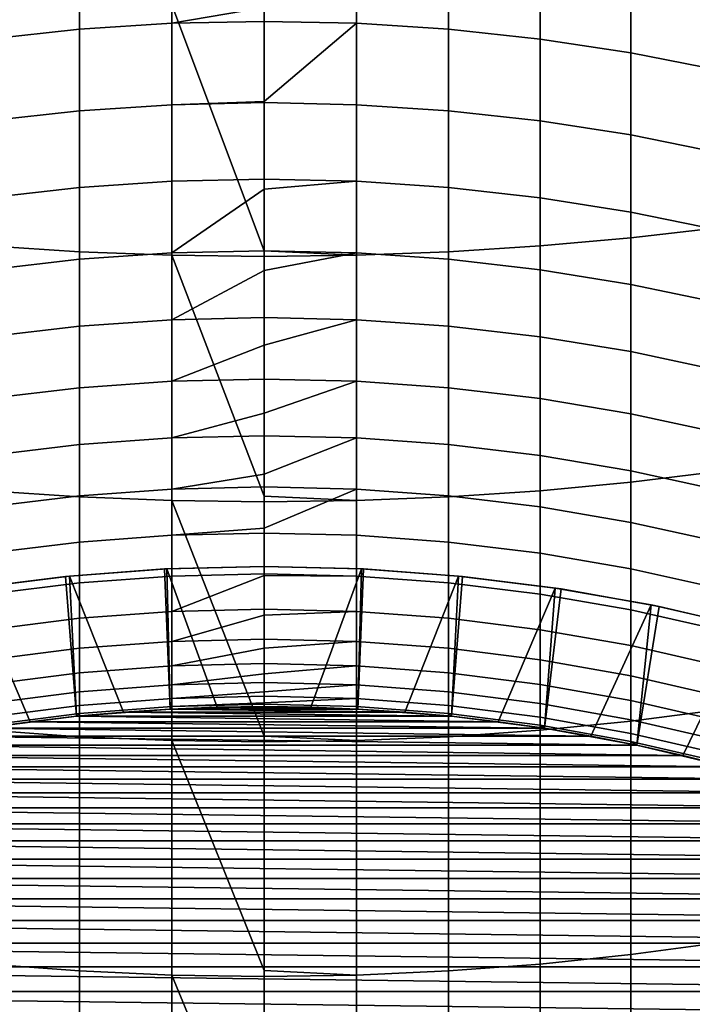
# Model space of a CAD drawing. Header units: metres. Extents: x -29 to 117, y -464 to 29.
# Tile 20 of 256: x -1.74 to 3.05, y -439.16 to -432.14. Entities that reach past the tile are written whole.
import ezdxf

# ---------------------------------------------------------------- set-up
doc = ezdxf.new("R2010")
doc.units = ezdxf.units.M
doc.layers.add('solid_24_501_056_XXX', color=7, linetype='CONTINUOUS')

msp = doc.modelspace()

# ---------------------------------------------------------------- linework, layer by layer
at = {"layer": 'solid_24_501_056_XXX'}
for points in [[(-1.315188, -432.207581, 306.677826), (-1.968561, -432.278076, 306.722015), (-1.968561, -431.662018, 307.667633), (-1.315188, -431.593109, 307.621002)], [(-0.658439, -432.165192, 306.651245), (-1.315188, -432.207581, 306.677826), (-1.315188, -431.593109, 307.621002), (-0.658439, -431.551666, 307.592957)], [(0, -432.051392, 306.800385), (-0.658439, -432.165192, 306.651245), (-0.658439, -431.551666, 307.592957), (0, -431.537872, 307.583618)], [(0.658439, -432.165192, 306.651245), (0, -432.151062, 306.642395), (0, -432.051392, 306.800385), (0.658439, -431.551666, 307.592957)], [(1.315188, -432.207581, 306.677826), (0.658439, -432.165192, 306.651245), (0.658439, -431.551666, 307.592957), (1.315188, -431.593109, 307.621002)], [(1.968561, -432.278076, 306.722015), (1.315188, -432.207581, 306.677826), (1.315188, -431.593109, 307.621002), (1.968561, -431.662018, 307.667633)], [(2.616881, -432.376556, 306.783722), (1.968561, -432.278076, 306.722015), (1.968561, -431.662018, 307.667633), (2.616881, -431.75824, 307.732758)], [(3.258483, -432.502686, 306.862793), (2.616881, -432.376556, 306.783722), (2.616881, -431.75824, 307.732758), (3.258483, -431.881531, 307.816223)], [(2.616881, -433.695099, 339.766663), (3.258483, -433.621216, 339.637421), (3.258483, -431.848999, 340.609894), (2.616881, -431.918335, 340.741669)], [(1.968561, -433.752777, 339.867523), (2.616881, -433.695099, 339.766663), (2.616881, -431.918335, 340.741669), (1.968561, -431.972412, 340.844482)], [(-1.968561, -433.752777, 339.867523), (-1.315188, -433.794098, 339.939758), (-1.315188, -432.011169, 340.918152), (-1.968561, -431.972412, 340.844482)], [(-1.315188, -433.794098, 339.939758), (-0.658439, -433.818909, 339.983185), (-0.658439, -432.034454, 340.962402), (-1.315188, -432.011169, 340.918152)], [(0.658439, -433.818909, 339.983185), (1.315188, -433.794098, 339.939758), (1.315188, -432.011169, 340.918152), (0.658439, -432.034454, 340.962402)], [(1.315188, -433.794098, 339.939758), (1.968561, -433.752777, 339.867523), (1.968561, -431.972412, 340.844482), (1.315188, -432.011169, 340.918152)], [(0, -433.78833, 340.019867), (0, -432.042236, 340.977173), (-0.658439, -432.034454, 340.962402)], [(-0.658439, -433.818909, 339.983185), (0, -433.827209, 339.997681), (0, -433.78833, 340.019867), (-0.658439, -432.034454, 340.962402)], [(0, -432.051392, 306.800385), (0, -432.151062, 306.642395), (-0.658439, -432.165192, 306.651245)], [(0.658439, -432.034454, 340.962402), (0, -432.042236, 340.977173), (0, -433.78833, 340.019867), (0.658439, -433.818909, 339.983185)], [(0, -432.72226, 305.695068), (-0.658439, -432.7453, 305.688599), (-0.658439, -432.165192, 306.651245), (0, -432.151062, 306.642395)], [(0.658439, -432.165192, 306.651245), (0, -432.72226, 305.695068), (0, -432.151062, 306.642395)], [(-1.315188, -432.788574, 305.713654), (-1.968561, -432.860596, 305.755341), (-1.968561, -432.278076, 306.722015), (-1.315188, -432.207581, 306.677826)], [(-0.658439, -432.7453, 305.688599), (-1.315188, -432.788574, 305.713654), (-1.315188, -432.207581, 306.677826), (-0.658439, -432.165192, 306.651245)], [(0.658439, -432.7453, 305.688599), (0, -432.730835, 305.680237), (0, -432.72226, 305.695068), (0.658439, -432.165192, 306.651245)], [(1.315188, -432.788574, 305.713654), (0.658439, -432.7453, 305.688599), (0.658439, -432.165192, 306.651245), (1.315188, -432.207581, 306.677826)], [(1.968561, -432.860596, 305.755341), (1.315188, -432.788574, 305.713654), (1.315188, -432.207581, 306.677826), (1.968561, -432.278076, 306.722015)], [(2.616881, -432.961151, 305.813568), (1.968561, -432.860596, 305.755341), (1.968561, -432.278076, 306.722015), (2.616881, -432.376556, 306.783722)], [(3.258483, -433.089996, 305.888153), (2.616881, -432.961151, 305.813568), (2.616881, -432.376556, 306.783722), (3.258483, -432.502686, 306.862793)], [(-0.658439, -433.291229, 304.706177), (-1.315188, -433.335358, 304.729706), (-1.315188, -432.788574, 305.713654), (-0.658439, -432.7453, 305.688599)], [(0, -432.72226, 305.695068), (0, -432.730835, 305.680237), (-0.658439, -432.7453, 305.688599)], [(0, -433.27652, 304.698334), (-0.658439, -433.291229, 304.706177), (-0.658439, -432.7453, 305.688599), (0, -432.730835, 305.680237)], [(0.658439, -433.291229, 304.706177), (0, -433.27652, 304.698334), (0, -432.730835, 305.680237), (0.658439, -432.7453, 305.688599)], [(1.315188, -433.335358, 304.729706), (0.658439, -433.291229, 304.706177), (0.658439, -432.7453, 305.688599), (1.315188, -432.788574, 305.713654)], [(-1.315188, -433.335358, 304.729706), (-1.968561, -433.408813, 304.768829), (-1.968561, -432.860596, 305.755341), (-1.315188, -432.788574, 305.713654)], [(1.968561, -433.408813, 304.768829), (1.315188, -433.335358, 304.729706), (1.315188, -432.788574, 305.713654), (1.968561, -432.860596, 305.755341)], [(2.616881, -433.511353, 304.823486), (1.968561, -433.408813, 304.768829), (1.968561, -432.860596, 305.755341), (2.616881, -432.961151, 305.813568)], [(3.258483, -433.642731, 304.893494), (2.616881, -433.511353, 304.823486), (2.616881, -432.961151, 305.813568), (3.258483, -433.089996, 305.888153)], [(0, -433.347931, 304.563538), (-0.658439, -433.802368, 303.7052), (-0.658439, -433.291229, 304.706177), (0, -433.27652, 304.698334)], [(0.658439, -433.291229, 304.706177), (0, -433.347931, 304.563538), (0, -433.27652, 304.698334)], [(-1.315188, -433.84729, 303.727142), (-1.968561, -433.922058, 303.763672), (-1.968561, -433.408813, 304.768829), (-1.315188, -433.335358, 304.729706)], [(-0.658439, -433.802368, 303.7052), (-1.315188, -433.84729, 303.727142), (-1.315188, -433.335358, 304.729706), (-0.658439, -433.291229, 304.706177)], [(0, -433.347931, 304.563538), (0, -433.787384, 303.697845), (-0.658439, -433.802368, 303.7052)], [(0.658439, -433.802368, 303.7052), (0, -433.787384, 303.697845), (0, -433.347931, 304.563538), (0.658439, -433.291229, 304.706177)], [(1.315188, -433.84729, 303.727142), (0.658439, -433.802368, 303.7052), (0.658439, -433.291229, 304.706177), (1.315188, -433.335358, 304.729706)], [(1.968561, -433.922058, 303.763672), (1.315188, -433.84729, 303.727142), (1.315188, -433.335358, 304.729706), (1.968561, -433.408813, 304.768829)], [(2.616881, -434.026459, 303.814697), (1.968561, -433.922058, 303.763672), (1.968561, -433.408813, 304.768829), (2.616881, -433.511353, 304.823486)], [(3.258483, -434.160217, 303.880066), (2.616881, -434.026459, 303.814697), (2.616881, -433.511353, 304.823486), (3.258483, -433.642731, 304.893494)], [(2.616881, -435.436584, 338.729889), (3.258483, -435.358185, 338.603333), (3.258483, -433.621216, 339.637421), (2.616881, -433.695099, 339.766663)], [(1.968561, -435.497772, 338.828674), (2.616881, -435.436584, 338.729889), (2.616881, -433.695099, 339.766663), (1.968561, -433.752777, 339.867523)], [(-1.968561, -435.497772, 338.828674), (-1.315188, -435.541565, 338.899414), (-1.315188, -433.794098, 339.939758), (-1.968561, -433.752777, 339.867523)], [(1.315188, -435.541565, 338.899414), (1.968561, -435.497772, 338.828674), (1.968561, -433.752777, 339.867523), (1.315188, -433.794098, 339.939758)], [(-1.315188, -435.541565, 338.899414), (-0.658439, -435.567902, 338.941956), (-0.658439, -433.818909, 339.983185), (-1.315188, -433.794098, 339.939758)], [(-0.658439, -434.278046, 302.68689), (-1.315188, -434.32373, 302.707245), (-1.315188, -433.84729, 303.727142), (-0.658439, -433.802368, 303.7052)], [(0, -433.927368, 303.407684), (-0.658439, -434.278046, 302.68689), (-0.658439, -433.802368, 303.7052), (0, -433.787384, 303.697845)], [(0, -435.536926, 338.980743), (0, -433.827209, 339.997681), (-0.658439, -433.818909, 339.983185)], [(-0.658439, -435.567902, 338.941956), (0, -435.576691, 338.956146), (0, -435.536926, 338.980743), (-0.658439, -433.818909, 339.983185)], [(0.658439, -433.802368, 303.7052), (0, -433.927368, 303.407684), (0, -433.787384, 303.697845)], [(0.658439, -433.818909, 339.983185), (0, -433.78833, 340.019867), (0, -433.827209, 339.997681)], [(0.658439, -434.278046, 302.68689), (0, -434.262817, 302.680084), (0, -433.927368, 303.407684), (0.658439, -433.802368, 303.7052)], [(0.658439, -433.818909, 339.983185), (0, -433.827209, 339.997681), (0, -435.536926, 338.980743), (0.658439, -435.567902, 338.941956)], [(0.658439, -435.567902, 338.941956), (1.315188, -435.541565, 338.899414), (1.315188, -433.794098, 339.939758), (0.658439, -433.818909, 339.983185)], [(1.315188, -434.32373, 302.707245), (0.658439, -434.278046, 302.68689), (0.658439, -433.802368, 303.7052), (1.315188, -433.84729, 303.727142)], [(-1.315188, -434.32373, 302.707245), (-1.968561, -434.399719, 302.74115), (-1.968561, -433.922058, 303.763672), (-1.315188, -433.84729, 303.727142)], [(1.968561, -434.399719, 302.74115), (1.315188, -434.32373, 302.707245), (1.315188, -433.84729, 303.727142), (1.968561, -433.922058, 303.763672)], [(0, -433.927368, 303.407684), (0, -434.262817, 302.680084), (-0.658439, -434.278046, 302.68689)], [(2.616881, -434.505859, 302.788452), (1.968561, -434.399719, 302.74115), (1.968561, -433.922058, 303.763672), (2.616881, -434.026459, 303.814697)], [(3.258483, -434.641815, 302.849091), (2.616881, -434.505859, 302.788452), (2.616881, -434.026459, 303.814697), (3.258483, -434.160217, 303.880066)], [(-1.315188, -434.764038, 301.671265), (-1.968561, -434.841187, 301.702454), (-1.968561, -434.399719, 302.74115), (-1.315188, -434.32373, 302.707245)], [(-0.658439, -434.717682, 301.652496), (-1.315188, -434.764038, 301.671265), (-1.315188, -434.32373, 302.707245), (-0.658439, -434.278046, 302.68689)], [(0, -434.459656, 302.22934), (-0.658439, -434.717682, 301.652496), (-0.658439, -434.278046, 302.68689), (0, -434.262817, 302.680084)], [(0.658439, -434.278046, 302.68689), (0, -434.459656, 302.22934), (0, -434.262817, 302.680084)], [(0.658439, -434.717682, 301.652496), (0, -434.702209, 301.64624), (0, -434.459656, 302.22934), (0.658439, -434.278046, 302.68689)], [(1.315188, -434.764038, 301.671265), (0.658439, -434.717682, 301.652496), (0.658439, -434.278046, 302.68689), (1.315188, -434.32373, 302.707245)], [(1.968561, -434.841187, 301.702454), (1.315188, -434.764038, 301.671265), (1.315188, -434.32373, 302.707245), (1.968561, -434.399719, 302.74115)], [(2.616881, -434.948914, 301.746033), (1.968561, -434.841187, 301.702454), (1.968561, -434.399719, 302.74115), (2.616881, -434.505859, 302.788452)], [(0, -434.459656, 302.22934), (0, -434.702209, 301.64624), (-0.658439, -434.717682, 301.652496)], [(3.258483, -435.086945, 301.801849), (2.616881, -434.948914, 301.746033), (2.616881, -434.505859, 302.788452), (3.258483, -434.641815, 302.849091)], [(-0.658439, -435.120758, 300.603333), (-1.315188, -435.167755, 300.620453), (-1.315188, -434.764038, 301.671265), (-0.658439, -434.717682, 301.652496)], [(0, -434.943909, 301.030487), (-0.658439, -435.120758, 300.603333), (-0.658439, -434.717682, 301.652496), (0, -434.702209, 301.64624)], [(0.658439, -434.717682, 301.652496), (0, -434.943909, 301.030487), (0, -434.702209, 301.64624)], [(0.658439, -435.120758, 300.603333), (0, -435.105072, 300.597626), (0, -434.943909, 301.030487), (0.658439, -434.717682, 301.652496)], [(1.315188, -435.167755, 300.620453), (0.658439, -435.120758, 300.603333), (0.658439, -434.717682, 301.652496), (1.315188, -434.764038, 301.671265)], [(-1.315188, -435.167755, 300.620453), (-1.968561, -435.245941, 300.648926), (-1.968561, -434.841187, 301.702454), (-1.315188, -434.764038, 301.671265)], [(1.968561, -435.245941, 300.648926), (1.315188, -435.167755, 300.620453), (1.315188, -434.764038, 301.671265), (1.968561, -434.841187, 301.702454)], [(2.616881, -435.355133, 300.68869), (1.968561, -435.245941, 300.648926), (1.968561, -434.841187, 301.702454), (2.616881, -434.948914, 301.746033)], [(0, -434.943909, 301.030487), (0, -435.105072, 300.597626), (-0.658439, -435.120758, 300.603333)], [(3.258483, -435.495026, 300.739624), (2.616881, -435.355133, 300.68869), (2.616881, -434.948914, 301.746033), (3.258483, -435.086945, 301.801849)], [(-1.315188, -435.534302, 299.556122), (-1.968561, -435.613464, 299.581818), (-1.968561, -435.245941, 300.648926), (-1.315188, -435.167755, 300.620453)], [(-0.658439, -435.486755, 299.540649), (-1.315188, -435.534302, 299.556122), (-1.315188, -435.167755, 300.620453), (-0.658439, -435.120758, 300.603333)], [(0, -435.379303, 299.813019), (-0.658439, -435.486755, 299.540649), (-0.658439, -435.120758, 300.603333), (0, -435.105072, 300.597626)], [(0.658439, -435.120758, 300.603333), (0, -435.379303, 299.813019), (0, -435.105072, 300.597626)], [(0.658439, -435.486755, 299.540649), (0, -435.470886, 299.535522), (0, -435.379303, 299.813019), (0.658439, -435.120758, 300.603333)], [(1.315188, -435.534302, 299.556122), (0.658439, -435.486755, 299.540649), (0.658439, -435.120758, 300.603333), (1.315188, -435.167755, 300.620453)], [(1.968561, -435.613464, 299.581818), (1.315188, -435.534302, 299.556122), (1.315188, -435.167755, 300.620453), (1.968561, -435.245941, 300.648926)], [(2.616881, -435.723969, 299.617737), (1.968561, -435.613464, 299.581818), (1.968561, -435.245941, 300.648926), (2.616881, -435.355133, 300.68869)], [(0, -435.379303, 299.813019), (0, -435.470886, 299.535522), (-0.658439, -435.486755, 299.540649)], [(3.258483, -435.86557, 299.663727), (2.616881, -435.723969, 299.617737), (2.616881, -435.355133, 300.68869), (3.258483, -435.495026, 300.739624)], [(2.616881, -437.140594, 337.63266), (3.258483, -437.0578, 337.508911), (3.258483, -435.358185, 338.603333), (2.616881, -435.436584, 338.729889)], [(1.968561, -437.2052, 337.729218), (2.616881, -437.140594, 337.63266), (2.616881, -435.436584, 338.729889), (1.968561, -435.497772, 338.828674)], [(-1.968561, -437.2052, 337.729218), (-1.315188, -437.251465, 337.798401), (-1.315188, -435.541565, 338.899414), (-1.968561, -435.497772, 338.828674)], [(-0.658439, -435.815216, 298.46579), (-1.315188, -435.863281, 298.479584), (-1.315188, -435.534302, 299.556122), (-0.658439, -435.486755, 299.540649)], [(0, -435.765198, 298.578979), (-0.658439, -435.815216, 298.46579), (-0.658439, -435.486755, 299.540649), (0, -435.470886, 299.535522)], [(0.658439, -435.486755, 299.540649), (0, -435.765198, 298.578979), (0, -435.470886, 299.535522)], [(0.658439, -435.815216, 298.46579), (0, -435.799164, 298.461212), (0, -435.765198, 298.578979), (0.658439, -435.486755, 299.540649)], [(1.315188, -435.863281, 298.479584), (0.658439, -435.815216, 298.46579), (0.658439, -435.486755, 299.540649), (1.315188, -435.534302, 299.556122)], [(1.315188, -437.251465, 337.798401), (1.968561, -437.2052, 337.729218), (1.968561, -435.497772, 338.828674), (1.315188, -435.541565, 338.899414)], [(-1.315188, -435.863281, 298.479584), (-1.968561, -435.943298, 298.502502), (-1.968561, -435.613464, 299.581818), (-1.315188, -435.534302, 299.556122)], [(-1.315188, -437.251465, 337.798401), (-0.658439, -437.279266, 337.839966), (-0.658439, -435.567902, 338.941956), (-1.315188, -435.541565, 338.899414)], [(0, -437.247986, 337.880951), (0, -435.576691, 338.956146), (-0.658439, -435.567902, 338.941956)], [(-0.658439, -437.279266, 337.839966), (0, -437.288574, 337.853821), (0, -437.247986, 337.880951), (-0.658439, -435.567902, 338.941956)], [(0.658439, -435.567902, 338.941956), (0, -435.536926, 338.980743), (0, -435.576691, 338.956146)], [(0.658439, -435.567902, 338.941956), (0, -435.576691, 338.956146), (0, -437.247986, 337.880951), (0.658439, -437.279266, 337.839966)], [(0.658439, -437.279266, 337.839966), (1.315188, -437.251465, 337.798401), (1.315188, -435.541565, 338.899414), (0.658439, -435.567902, 338.941956)], [(1.968561, -435.943298, 298.502502), (1.315188, -435.863281, 298.479584), (1.315188, -435.534302, 299.556122), (1.968561, -435.613464, 299.581818)], [(2.616881, -436.054993, 298.534515), (1.968561, -435.943298, 298.502502), (1.968561, -435.613464, 299.581818), (2.616881, -435.723969, 299.617737)], [(3.258483, -436.19812, 298.5755), (2.616881, -436.054993, 298.534515), (2.616881, -435.723969, 299.617737), (3.258483, -435.86557, 299.663727)], [(0, -435.765198, 298.578979), (0, -435.799164, 298.461212), (-0.658439, -435.815216, 298.46579)], [(0, -436.089569, 297.376038), (-0.658439, -436.105743, 297.380066), (-0.658439, -435.815216, 298.46579), (0, -435.799164, 298.461212)], [(0.658439, -436.105743, 297.380066), (0, -436.089569, 297.376038), (0, -435.799164, 298.461212), (0.658439, -435.815216, 298.46579)], [(-1.315188, -436.154297, 297.392151), (-1.968561, -436.235046, 297.412262), (-1.968561, -435.943298, 298.502502), (-1.315188, -435.863281, 298.479584)], [(-0.658439, -436.105743, 297.380066), (-1.315188, -436.154297, 297.392151), (-1.315188, -435.863281, 298.479584), (-0.658439, -435.815216, 298.46579)], [(1.315188, -436.154297, 297.392151), (0.658439, -436.105743, 297.380066), (0.658439, -435.815216, 298.46579), (1.315188, -435.863281, 298.479584)], [(1.968561, -436.235046, 297.412262), (1.315188, -436.154297, 297.392151), (1.315188, -435.863281, 298.479584), (1.968561, -435.943298, 298.502502)], [(2.616881, -436.347809, 297.440308), (1.968561, -436.235046, 297.412262), (1.968561, -435.943298, 298.502502), (2.616881, -436.054993, 298.534515)], [(-2.075663, -436.191528, 255.525116), (-1.416268, -436.108643, 283.947754), (-0.709455, -436.05481, 283.947754), (-1.386683, -436.105652, 255.525116)], [(-1.416268, -436.108643, 283.947754), (-1.336604, -437.105713, 283.947754), (-0.669508, -437.054077, 283.947754), (-0.709455, -436.05481, 283.947754)], [(-1.386683, -436.105652, 255.525116), (-0.709455, -436.05481, 283.947754), (0, -436.036804, 283.947754), (-0.694249, -436.054047, 255.525116)], [(-1.386683, -436.105652, 255.525116), (-0.694249, -436.054047, 255.525116), (-0.669012, -437.054047, 254.947769), (-1.003289, -437.075592, 254.947769)], [(0, -436.036804, 283.947754), (-0.709455, -436.05481, 283.947754), (-0.669508, -437.054077, 283.947754), (0, -437.036804, 283.947754)], [(-0.694249, -436.054047, 255.525116), (0, -436.036804, 283.947754), (0, -436.036804, 255.525116)], [(-0.694249, -436.054047, 255.525116), (0, -436.036804, 255.525116), (0, -437.036804, 254.947769), (-0.334689, -437.041107, 254.947769)], [(-0.694249, -436.054047, 255.525116), (-0.334689, -437.041107, 254.947769), (-0.669012, -437.054047, 254.947769)], [(0.709455, -436.05481, 283.947754), (0, -436.036804, 283.947754), (0, -437.036804, 283.947754), (0.669508, -437.054077, 283.947754)], [(0.694249, -436.054047, 255.525116), (0, -436.036804, 255.525116), (0, -436.036804, 283.947754), (0.709455, -436.05481, 283.947754)], [(0, -436.036804, 255.525116), (0.694249, -436.054047, 255.525116), (0.334689, -437.041107, 254.947769), (0, -437.036804, 254.947769)], [(0.694249, -436.054047, 255.525116), (0.669012, -437.054047, 254.947769), (0.334689, -437.041107, 254.947769)], [(0.694249, -436.054047, 255.525116), (1.386683, -436.105652, 255.525116), (1.003289, -437.075592, 254.947769), (0.669012, -437.054047, 254.947769)], [(1.416268, -436.108643, 283.947754), (0.709455, -436.05481, 283.947754), (0.669508, -437.054077, 283.947754), (1.336604, -437.105713, 283.947754)], [(0.694249, -436.054047, 255.525116), (0.709455, -436.05481, 283.947754), (1.416268, -436.108643, 283.947754), (1.386683, -436.105652, 255.525116)], [(3.258483, -436.492279, 297.476257), (2.616881, -436.347809, 297.440308), (2.616881, -436.054993, 298.534515), (3.258483, -436.19812, 298.5755)], [(-2.7598, -436.311523, 255.525116), (-2.119885, -436.198242, 283.947754), (-1.416268, -436.108643, 283.947754), (-2.075663, -436.191528, 255.525116)], [(-2.119885, -436.198242, 283.947754), (-2.000562, -437.19165, 283.947754), (-1.336604, -437.105713, 283.947754), (-1.416268, -436.108643, 283.947754)], [(-2.075663, -436.191528, 255.525116), (-1.386683, -436.105652, 255.525116), (-1.33689, -437.105743, 254.947769), (-1.669217, -437.144409, 254.947769)], [(-1.315188, -436.406952, 296.295197), (-1.968561, -436.488342, 296.312439), (-1.968561, -436.235046, 297.412262), (-1.315188, -436.154297, 297.392151)], [(-1.386683, -436.105652, 255.525116), (-1.003289, -437.075592, 254.947769), (-1.33689, -437.105743, 254.947769)], [(-0.658439, -436.358002, 296.284821), (-1.315188, -436.406952, 296.295197), (-1.315188, -436.154297, 297.392151), (-0.658439, -436.105743, 297.380066)], [(0, -436.100891, 297.330353), (-0.658439, -436.358002, 296.284821), (-0.658439, -436.105743, 297.380066), (0, -436.089569, 297.376038)], [(0, -436.100891, 297.330353), (0, -436.341675, 296.281372), (-0.658439, -436.358002, 296.284821)], [(0.658439, -436.105743, 297.380066), (0, -436.100891, 297.330353), (0, -436.089569, 297.376038)], [(0.658439, -436.358002, 296.284821), (0, -436.341675, 296.281372), (0, -436.100891, 297.330353), (0.658439, -436.105743, 297.380066)], [(1.315188, -436.406952, 296.295197), (0.658439, -436.358002, 296.284821), (0.658439, -436.105743, 297.380066), (1.315188, -436.154297, 297.392151)], [(1.386683, -436.105652, 255.525116), (1.33689, -437.105743, 254.947769), (1.003289, -437.075592, 254.947769)], [(1.968561, -436.488342, 296.312439), (1.315188, -436.406952, 296.295197), (1.315188, -436.154297, 297.392151), (1.968561, -436.235046, 297.412262)], [(2.119885, -436.198242, 283.947754), (1.416268, -436.108643, 283.947754), (1.336604, -437.105713, 283.947754), (2.000562, -437.19165, 283.947754)], [(1.386683, -436.105652, 255.525116), (2.075663, -436.191528, 255.525116), (1.669217, -437.144409, 254.947769), (1.33689, -437.105743, 254.947769)], [(1.386683, -436.105652, 255.525116), (1.416268, -436.108643, 283.947754), (2.119885, -436.198242, 283.947754), (2.075663, -436.191528, 255.525116)], [(-2.075663, -436.191528, 255.525116), (-1.669217, -437.144409, 254.947769), (-2.000601, -437.191681, 254.947769)], [(2.075663, -436.191528, 255.525116), (2.000601, -437.191681, 254.947769), (1.669217, -437.144409, 254.947769)], [(2.818297, -436.323425, 283.947754), (2.119885, -436.198242, 283.947754), (2.000562, -437.19165, 283.947754), (2.659252, -437.311707, 283.947754)], [(2.075663, -436.191528, 255.525116), (2.7598, -436.311523, 255.525116), (2.330641, -437.247437, 254.947769), (2.000601, -437.191681, 254.947769)], [(2.075663, -436.191528, 255.525116), (2.119885, -436.198242, 283.947754), (2.818297, -436.323425, 283.947754), (2.7598, -436.311523, 255.525116)], [(2.616881, -436.60202, 296.336517), (1.968561, -436.488342, 296.312439), (1.968561, -436.235046, 297.412262), (2.616881, -436.347809, 297.440308)], [(-0.658439, -436.571655, 295.181396), (-1.315188, -436.620941, 295.190033), (-1.315188, -436.406952, 296.295197), (-0.658439, -436.358002, 296.284821)], [(0, -436.385895, 296.069183), (-0.658439, -436.571655, 295.181396), (-0.658439, -436.358002, 296.284821), (0, -436.341675, 296.281372)], [(0.658439, -436.358002, 296.284821), (0, -436.385895, 296.069183), (0, -436.341675, 296.281372)], [(0.658439, -436.571655, 295.181396), (0, -436.555237, 295.178497), (0, -436.385895, 296.069183), (0.658439, -436.358002, 296.284821)], [(1.315188, -436.620941, 295.190033), (0.658439, -436.571655, 295.181396), (0.658439, -436.358002, 296.284821), (1.315188, -436.406952, 296.295197)], [(2.7598, -436.311523, 255.525116), (2.658994, -437.311646, 254.947769), (2.330641, -437.247437, 254.947769)], [(3.258483, -436.747681, 296.367401), (2.616881, -436.60202, 296.336517), (2.616881, -436.347809, 297.440308), (3.258483, -436.492279, 297.476257)], [(2.7598, -436.311523, 255.525116), (3.436974, -436.46524, 255.525116), (2.98596, -437.384399, 254.947769), (2.658994, -437.311646, 254.947769)], [(3.509107, -436.483734, 283.947754), (2.818297, -436.323425, 283.947754), (2.659252, -437.311707, 283.947754), (3.310662, -437.465454, 283.947754)], [(2.7598, -436.311523, 255.525116), (2.818297, -436.323425, 283.947754), (3.509107, -436.483734, 283.947754), (3.436974, -436.46524, 255.525116)], [(-1.315188, -436.620941, 295.190033), (-1.968561, -436.702881, 295.204407), (-1.968561, -436.488342, 296.312439), (-1.315188, -436.406952, 296.295197)], [(0, -436.385895, 296.069183), (0, -436.555237, 295.178497), (-0.658439, -436.571655, 295.181396)], [(1.968561, -436.702881, 295.204407), (1.315188, -436.620941, 295.190033), (1.315188, -436.406952, 296.295197), (1.968561, -436.488342, 296.312439)], [(2.616881, -436.817352, 295.224487), (1.968561, -436.702881, 295.204407), (1.968561, -436.488342, 296.312439), (2.616881, -436.60202, 296.336517)], [(3.436974, -436.46524, 255.525116), (3.310913, -437.465515, 254.947769), (2.98596, -437.384399, 254.947769)], [(-0.658439, -436.74646, 294.071136), (-1.315188, -436.79599, 294.078033), (-1.315188, -436.620941, 295.190033), (-0.658439, -436.571655, 295.181396)], [(0, -436.61972, 294.797516), (-0.658439, -436.74646, 294.071136), (-0.658439, -436.571655, 295.181396), (0, -436.555237, 295.178497)], [(0.658439, -436.571655, 295.181396), (0, -436.61972, 294.797516), (0, -436.555237, 295.178497)], [(0.658439, -436.74646, 294.071136), (0, -436.72995, 294.068817), (0, -436.61972, 294.797516), (0.658439, -436.571655, 295.181396)], [(1.315188, -436.79599, 294.078033), (0.658439, -436.74646, 294.071136), (0.658439, -436.571655, 295.181396), (1.315188, -436.620941, 295.190033)], [(-1.315188, -436.79599, 294.078033), (-1.968561, -436.878418, 294.089539), (-1.968561, -436.702881, 295.204407), (-1.315188, -436.620941, 295.190033)], [(0, -436.61972, 294.797516), (0, -436.72995, 294.068817), (-0.658439, -436.74646, 294.071136)], [(1.968561, -436.878418, 294.089539), (1.315188, -436.79599, 294.078033), (1.315188, -436.620941, 295.190033), (1.968561, -436.702881, 295.204407)], [(3.258483, -436.963989, 295.250214), (2.616881, -436.817352, 295.224487), (2.616881, -436.60202, 296.336517), (3.258483, -436.747681, 296.367401)], [(2.616881, -436.9935, 294.105591), (1.968561, -436.878418, 294.089539), (1.968561, -436.702881, 295.204407), (2.616881, -436.817352, 295.224487)], [(-0.658439, -436.882172, 292.955414), (-1.315188, -436.931915, 292.960602), (-1.315188, -436.79599, 294.078033), (-0.658439, -436.74646, 294.071136)], [(0, -436.801971, 293.517456), (-0.658439, -436.882172, 292.955414), (-0.658439, -436.74646, 294.071136), (0, -436.72995, 294.068817)], [(0.658439, -436.74646, 294.071136), (0, -436.801971, 293.517456), (0, -436.72995, 294.068817)], [(0.658439, -436.882172, 292.955414), (0, -436.86557, 292.953705), (0, -436.801971, 293.517456), (0.658439, -436.74646, 294.071136)], [(1.315188, -436.931915, 292.960602), (0.658439, -436.882172, 292.955414), (0.658439, -436.74646, 294.071136), (1.315188, -436.79599, 294.078033)], [(-1.315188, -436.931915, 292.960602), (-1.968561, -437.014679, 292.969177), (-1.968561, -436.878418, 294.089539), (-1.315188, -436.79599, 294.078033)], [(0, -436.801971, 293.517456), (0, -436.86557, 292.953705), (-0.658439, -436.882172, 292.955414)], [(1.968561, -437.014679, 292.969177), (1.315188, -436.931915, 292.960602), (1.315188, -436.79599, 294.078033), (1.968561, -436.878418, 294.089539)], [(3.258483, -437.140961, 294.12616), (2.616881, -436.9935, 294.105591), (2.616881, -436.817352, 295.224487), (3.258483, -436.963989, 295.250214)], [(-0.658439, -436.978668, 291.835632), (-1.315188, -437.028564, 291.83905), (-1.315188, -436.931915, 292.960602), (-0.658439, -436.882172, 292.955414)], [(0, -436.932373, 292.231079), (-0.658439, -436.978668, 291.835632), (-0.658439, -436.882172, 292.955414), (0, -436.86557, 292.953705)], [(0.658439, -436.882172, 292.955414), (0, -436.932373, 292.231079), (0, -436.86557, 292.953705)], [(0.658439, -436.978668, 291.835632), (0, -436.962006, 291.834503), (0, -436.932373, 292.231079), (0.658439, -436.882172, 292.955414)], [(1.315188, -437.028564, 291.83905), (0.658439, -436.978668, 291.835632), (0.658439, -436.882172, 292.955414), (1.315188, -436.931915, 292.960602)], [(2.616881, -437.13028, 292.981201), (1.968561, -437.014679, 292.969177), (1.968561, -436.878418, 294.089539), (2.616881, -436.9935, 294.105591)], [(-1.315188, -437.028564, 291.83905), (-1.968561, -437.111572, 291.844757), (-1.968561, -437.014679, 292.969177), (-1.315188, -436.931915, 292.960602)], [(-0.658439, -437.035767, 290.713165), (-1.315188, -437.085754, 290.714813), (-1.315188, -437.028564, 291.83905), (-0.658439, -436.978668, 291.835632)], [(0, -436.932373, 292.231079), (0, -436.962006, 291.834503), (-0.658439, -436.978668, 291.835632)], [(0, -437.010681, 290.94046), (-0.658439, -437.035767, 290.713165), (-0.658439, -436.978668, 291.835632), (0, -436.962006, 291.834503)], [(0.658439, -436.978668, 291.835632), (0, -437.010681, 290.94046), (0, -436.962006, 291.834503)], [(0.658439, -437.035767, 290.713165), (0, -437.019073, 290.712616), (0, -437.010681, 290.94046), (0.658439, -436.978668, 291.835632)], [(1.315188, -437.085754, 290.714813), (0.658439, -437.035767, 290.713165), (0.658439, -436.978668, 291.835632), (1.315188, -437.028564, 291.83905)], [(1.968561, -437.111572, 291.844757), (1.315188, -437.028564, 291.83905), (1.315188, -436.931915, 292.960602), (1.968561, -437.014679, 292.969177)], [(3.258483, -437.278351, 292.996582), (2.616881, -437.13028, 292.981201), (2.616881, -436.9935, 294.105591), (3.258483, -437.140961, 294.12616)], [(-1.315188, -437.085754, 290.714813), (-1.968561, -437.168915, 290.71759), (-1.968561, -437.111572, 291.844757), (-1.315188, -437.028564, 291.83905)], [(-1.336673, -437.105713, 289.647766), (-1.315188, -437.085754, 290.714813), (-0.658439, -437.035767, 290.713165), (-0.669224, -437.054047, 289.647766)], [(-0.669508, -437.054077, 283.947754), (-1.336604, -437.105713, 283.947754), (-1.336673, -437.105713, 289.647766), (-0.669224, -437.054047, 289.647766)], [(-1.003289, -437.075592, 254.947769), (-0.669012, -437.054047, 254.947769), (1.003289, -437.075592, 254.947769)], [(0, -437.036804, 283.947754), (-0.669508, -437.054077, 283.947754), (-0.669224, -437.054047, 289.647766), (0, -437.036804, 289.647766)], [(0, -437.036804, 289.647766), (-0.669224, -437.054047, 289.647766), (-0.658439, -437.035767, 290.713165), (0, -437.019073, 290.712616)], [(-0.669012, -437.054047, 254.947769), (-0.334689, -437.041107, 254.947769), (0.669012, -437.054047, 254.947769)], [(-0.669012, -437.054047, 254.947769), (0.669012, -437.054047, 254.947769), (1.003289, -437.075592, 254.947769)], [(0, -437.010681, 290.94046), (0, -437.019073, 290.712616), (-0.658439, -437.035767, 290.713165)], [(-0.334689, -437.041107, 254.947769), (0, -437.036804, 254.947769), (0.334689, -437.041107, 254.947769)], [(-0.334689, -437.041107, 254.947769), (0.334689, -437.041107, 254.947769), (0.669012, -437.054047, 254.947769)], [(0.669224, -437.054047, 289.647766), (0, -437.036804, 289.647766), (0, -437.019073, 290.712616), (0.658439, -437.035767, 290.713165)], [(0.669508, -437.054077, 283.947754), (0, -437.036804, 283.947754), (0, -437.036804, 289.647766), (0.669224, -437.054047, 289.647766)], [(1.336673, -437.105713, 289.647766), (0.669224, -437.054047, 289.647766), (0.658439, -437.035767, 290.713165), (1.315188, -437.085754, 290.714813)], [(1.336604, -437.105713, 283.947754), (0.669508, -437.054077, 283.947754), (0.669224, -437.054047, 289.647766), (1.336673, -437.105713, 289.647766)], [(1.968561, -437.168915, 290.71759), (1.315188, -437.085754, 290.714813), (1.315188, -437.028564, 291.83905), (1.968561, -437.111572, 291.844757)], [(2.616881, -437.227509, 291.852692), (1.968561, -437.111572, 291.844757), (1.968561, -437.014679, 292.969177), (2.616881, -437.13028, 292.981201)], [(2.616881, -438.805023, 336.476257), (3.258483, -438.717957, 336.355499), (3.258483, -437.0578, 337.508911), (2.616881, -437.140594, 337.63266)], [(-2.000577, -437.191681, 289.647766), (-1.968561, -437.168915, 290.71759), (-1.315188, -437.085754, 290.714813), (-1.336673, -437.105713, 289.647766)], [(-1.336604, -437.105713, 283.947754), (-2.000562, -437.19165, 283.947754), (-2.000577, -437.191681, 289.647766), (-1.336673, -437.105713, 289.647766)], [(-1.669217, -437.144409, 254.947769), (-1.33689, -437.105743, 254.947769), (1.669217, -437.144409, 254.947769)], [(-1.33689, -437.105743, 254.947769), (-1.003289, -437.075592, 254.947769), (1.33689, -437.105743, 254.947769)], [(-1.33689, -437.105743, 254.947769), (1.33689, -437.105743, 254.947769), (1.669217, -437.144409, 254.947769)], [(-1.003289, -437.075592, 254.947769), (1.003289, -437.075592, 254.947769), (1.33689, -437.105743, 254.947769)], [(2.000577, -437.191681, 289.647766), (1.336673, -437.105713, 289.647766), (1.315188, -437.085754, 290.714813), (1.968561, -437.168915, 290.71759)], [(2.000562, -437.19165, 283.947754), (1.336604, -437.105713, 283.947754), (1.336673, -437.105713, 289.647766), (2.000577, -437.191681, 289.647766)], [(2.616881, -437.285065, 290.721466), (1.968561, -437.168915, 290.71759), (1.968561, -437.111572, 291.844757), (2.616881, -437.227509, 291.852692)], [(3.258483, -437.376038, 291.862854), (2.616881, -437.227509, 291.852692), (2.616881, -437.13028, 292.981201), (3.258483, -437.278351, 292.996582)], [(-2.330641, -437.247437, 254.947769), (-2.000601, -437.191681, 254.947769), (2.330641, -437.247437, 254.947769)], [(-2.000601, -437.191681, 254.947769), (-1.669217, -437.144409, 254.947769), (2.000601, -437.191681, 254.947769)], [(-2.000601, -437.191681, 254.947769), (2.000601, -437.191681, 254.947769), (2.330641, -437.247437, 254.947769)], [(-1.968561, -438.872986, 336.570526), (-1.315188, -438.921661, 336.638031), (-1.315188, -437.251465, 337.798401), (-1.968561, -437.2052, 337.729218)], [(-1.669217, -437.144409, 254.947769), (1.669217, -437.144409, 254.947769), (2.000601, -437.191681, 254.947769)], [(1.315188, -438.921661, 336.638031), (1.968561, -438.872986, 336.570526), (1.968561, -437.2052, 337.729218), (1.315188, -437.251465, 337.798401)], [(1.968561, -438.872986, 336.570526), (2.616881, -438.805023, 336.476257), (2.616881, -437.140594, 337.63266), (1.968561, -437.2052, 337.729218)], [(2.659177, -437.311676, 289.647766), (2.000577, -437.191681, 289.647766), (1.968561, -437.168915, 290.71759), (2.616881, -437.285065, 290.721466)], [(2.659252, -437.311707, 283.947754), (2.000562, -437.19165, 283.947754), (2.000577, -437.191681, 289.647766), (2.659177, -437.311676, 289.647766)], [(-2.658994, -437.311646, 254.947769), (-2.330641, -437.247437, 254.947769), (2.658994, -437.311646, 254.947769)], [(-2.330641, -437.247437, 254.947769), (2.330641, -437.247437, 254.947769), (2.658994, -437.311646, 254.947769)], [(-1.315188, -438.921661, 336.638031), (-0.658439, -438.950928, 336.678589), (-0.658439, -437.279266, 337.839966), (-1.315188, -437.251465, 337.798401)], [(0, -438.919403, 336.721832), (0, -437.288574, 337.853821), (-0.658439, -437.279266, 337.839966)], [(-0.658439, -438.950928, 336.678589), (0, -438.960663, 336.692108), (0, -438.919403, 336.721832), (-0.658439, -437.279266, 337.839966)], [(0.658439, -437.279266, 337.839966), (0, -437.247986, 337.880951), (0, -437.288574, 337.853821)], [(0.658439, -437.279266, 337.839966), (0, -437.288574, 337.853821), (0, -438.919403, 336.721832), (0.658439, -438.950928, 336.678589)], [(0.658439, -438.950928, 336.678589), (1.315188, -438.921661, 336.638031), (1.315188, -437.251465, 337.798401), (0.658439, -437.279266, 337.839966)], [(3.258483, -437.433868, 290.72641), (2.616881, -437.285065, 290.721466), (2.616881, -437.227509, 291.852692), (3.258483, -437.376038, 291.862854)], [(-2.98596, -437.384399, 254.947769), (-2.658994, -437.311646, 254.947769), (2.98596, -437.384399, 254.947769)], [(-2.658994, -437.311646, 254.947769), (2.658994, -437.311646, 254.947769), (2.98596, -437.384399, 254.947769)], [(3.310724, -437.465454, 289.647766), (2.659177, -437.311676, 289.647766), (2.616881, -437.285065, 290.721466), (3.258483, -437.433868, 290.72641)], [(3.310662, -437.465454, 283.947754), (2.659252, -437.311707, 283.947754), (2.659177, -437.311676, 289.647766), (3.310724, -437.465454, 289.647766)], [(-3.310913, -437.465515, 254.947769), (-2.98596, -437.384399, 254.947769), (3.310913, -437.465515, 254.947769)], [(-2.98596, -437.384399, 254.947769), (2.98596, -437.384399, 254.947769), (3.310913, -437.465515, 254.947769)], [(-3.633331, -437.554871, 254.947769), (-3.310913, -437.465515, 254.947769), (3.633331, -437.554871, 254.947769)], [(-3.310913, -437.465515, 254.947769), (3.310913, -437.465515, 254.947769), (3.633331, -437.554871, 254.947769)], [(-3.953533, -437.652557, 254.947769), (-3.633331, -437.554871, 254.947769), (3.953533, -437.652557, 254.947769)], [(-3.633331, -437.554871, 254.947769), (3.633331, -437.554871, 254.947769), (3.953533, -437.652557, 254.947769)], [(-4.271078, -437.758453, 254.947769), (-3.953533, -437.652557, 254.947769), (4.271078, -437.758453, 254.947769)], [(-3.953533, -437.652557, 254.947769), (3.953533, -437.652557, 254.947769), (4.271078, -437.758453, 254.947769)], [(-4.585634, -437.872437, 254.947769), (-4.271078, -437.758453, 254.947769), (4.585634, -437.872437, 254.947769)], [(-4.271078, -437.758453, 254.947769), (4.271078, -437.758453, 254.947769), (4.585634, -437.872437, 254.947769)], [(-4.897477, -437.994629, 254.947769), (-4.585634, -437.872437, 254.947769), (4.897477, -437.994629, 254.947769)], [(-4.585634, -437.872437, 254.947769), (4.585634, -437.872437, 254.947769), (4.897477, -437.994629, 254.947769)], [(-5.206025, -438.124756, 254.947769), (-4.897477, -437.994629, 254.947769), (5.206025, -438.124756, 254.947769)], [(-4.897477, -437.994629, 254.947769), (4.897477, -437.994629, 254.947769), (5.206025, -438.124756, 254.947769)], [(-5.510857, -438.262665, 254.947769), (-5.206025, -438.124756, 254.947769), (5.510857, -438.262665, 254.947769)], [(-5.206025, -438.124756, 254.947769), (5.206025, -438.124756, 254.947769), (5.510857, -438.262665, 254.947769)], [(-5.812266, -438.408508, 254.947769), (-5.510857, -438.262665, 254.947769), (5.812266, -438.408508, 254.947769)], [(-5.510857, -438.262665, 254.947769), (5.510857, -438.262665, 254.947769), (5.812266, -438.408508, 254.947769)], [(-6.109763, -438.562012, 254.947769), (-5.812266, -438.408508, 254.947769), (6.109763, -438.562012, 254.947769)], [(-5.812266, -438.408508, 254.947769), (5.812266, -438.408508, 254.947769), (6.109763, -438.562012, 254.947769)], [(-6.403023, -438.723053, 254.947769), (-6.109763, -438.562012, 254.947769), (6.403023, -438.723053, 254.947769)], [(-6.109763, -438.562012, 254.947769), (6.109763, -438.562012, 254.947769), (6.403023, -438.723053, 254.947769)], [(-6.692296, -438.891724, 254.947769), (-6.403023, -438.723053, 254.947769), (6.692296, -438.891724, 254.947769)], [(-6.403023, -438.723053, 254.947769), (6.403023, -438.723053, 254.947769), (6.692296, -438.891724, 254.947769)], [(2.616881, -440.427856, 335.262177), (3.258483, -440.336578, 335.144562), (3.258483, -438.717957, 336.355499), (2.616881, -438.805023, 336.476257)], [(1.968561, -440.499084, 335.354004), (2.616881, -440.427856, 335.262177), (2.616881, -438.805023, 336.476257), (1.968561, -438.872986, 336.570526)], [(-6.977079, -439.067749, 254.947769), (-6.692296, -438.891724, 254.947769), (6.977079, -439.067749, 254.947769)], [(-6.692296, -438.891724, 254.947769), (6.692296, -438.891724, 254.947769), (6.977079, -439.067749, 254.947769)], [(-1.968561, -440.499084, 335.354004), (-1.315188, -440.55011, 335.419739), (-1.315188, -438.921661, 336.638031), (-1.968561, -438.872986, 336.570526)], [(1.315188, -440.55011, 335.419739), (1.968561, -440.499084, 335.354004), (1.968561, -438.872986, 336.570526), (1.315188, -438.921661, 336.638031)], [(-1.315188, -440.55011, 335.419739), (-0.658439, -440.58075, 335.459259), (-0.658439, -438.950928, 336.678589), (-1.315188, -438.921661, 336.638031)], [(0, -440.549194, 335.504822), (0, -438.960663, 336.692108), (-0.658439, -438.950928, 336.678589)], [(-0.658439, -440.58075, 335.459259), (0, -440.591003, 335.472443), (0, -440.549194, 335.504822), (-0.658439, -438.950928, 336.678589)], [(0.658439, -438.950928, 336.678589), (0, -438.919403, 336.721832), (0, -438.960663, 336.692108)], [(0.658439, -438.950928, 336.678589), (0, -438.960663, 336.692108), (0, -440.549194, 335.504822), (0.658439, -440.58075, 335.459259)], [(0.658439, -440.58075, 335.459259), (1.315188, -440.55011, 335.419739), (1.315188, -438.921661, 336.638031), (0.658439, -438.950928, 336.678589)], [(-7.257071, -439.250946, 254.947769), (-6.977079, -439.067749, 254.947769), (7.257071, -439.250946, 254.947769)], [(-6.977079, -439.067749, 254.947769), (6.977079, -439.067749, 254.947769), (7.257071, -439.250946, 254.947769)]]:
    msp.add_3dface(points, dxfattribs=at)

doc.saveas('drawing.dxf')
